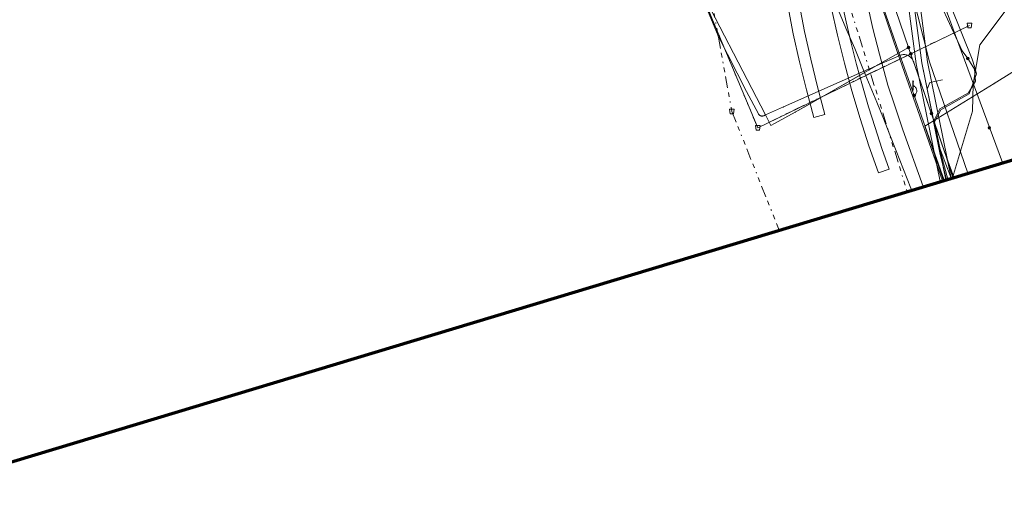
# Model space of a CAD drawing. Header units: metres. Extents: x 154975 to 155642, y 461260 to 461877.
# Tile 73 of 95: x 155465 to 155551, y 461350 to 461391. Entities that reach past the tile are written whole.
import ezdxf
from ezdxf.lldxf.tags import DXFTag

# ---------------------------------------------------------------- set-up
doc = ezdxf.new("R2010")
doc.units = ezdxf.units.M
doc.linetypes.add('RI-OVERIG-SO', pattern=[17, 5, -2, 2, -2, 0, -2, 2, -2])
for name, color, linetype, lineweight, true_color in [('B-WE-KL-DATA-G', 3, 'KL-DATA-SO', 18, 0x00ff00), ('B-WE-KL-DATA_DUCT-G', 3, 'Continuous', 18, 0x00ff00), ('B-WE-KL-DATA_HULPSTUK-S', 3, 'Continuous', 18, 0x00ff00), ('B-WE-KL-DATA_KABELBED-G', 3, 'Continuous', 18, 0x00ff00), ('B-WE-KL-DATA_MANTELBUIS-G', 3, 'Continuous', 18, 0x00ff00), ('B-WE-KL-ET_LS-G', 1, 'KL-LS-SO', 18, 0xff0000), ('B-WE-KL-ET_LS-S', 1, 'Continuous', 18, 0xff0000), ('B-WE-KL-ET_LS_HULPSTUK-S', 1, 'Continuous', 18, 0xff0000), ('B-WE-KL-ET_LS_KABELBED-G', 1, 'Continuous', 18, 0xff0000), ('B-WE-KL-ET_LS_MANTELBUIS-G', 1, 'Continuous', 18, 0xff0000), ('B-WE-KL-GAS_LD-G', 30, 'KL-GAS_LD-SO', 18, 0xff7f00), ('B-WE-KL-GAS_LD_MANTELBUIS-G', 30, 'Continuous', 18, 0xff7f00), ('B-WE-KL-WATER-G', 5, 'KL-WATER-SO', 18, 0x0000ff), ('B-WE-KL-WATER_HULPSTUK-S', 5, 'Continuous', 18, 0x0000ff), ('B-WE-RI-DRUK-G', 6, 'RI-PERS-SO', 18, 0xff00ff), ('B-WE-RI-PERSLEIDING_HULPSTUK-S', 6, 'Continuous', 18, 0xff00ff), ('B-WE-RI-VRIJVERVAL-G', 6, 'RI-OVERIG-SO', 18, 0xff00ff), ('B-WE-RI-VRIJVERVAL_HULPSTUK-S', 6, 'Continuous', 18, 0xff00ff)]:
    doc.layers.add(name, color=color, linetype=linetype, lineweight=lineweight, true_color=true_color)
doc.layers.add('B-WE-OG-INFO-G', color=7, linetype='Continuous', lineweight=18)
doc.layers.add('B-WE-OG-INFO_ORIENTATIEPOLYGOON-GV', color=7, linetype='Continuous', lineweight=70)
doc.styles.add('NLCS-ISO', font='NLCS-ISO.ttf')
tags = doc.linetypes.add('KL-DATA-SO', pattern='A,4,-1,[101,NLCS.SHX,S=0.5,R=0,X=0,Y=0],-1,4,-1,["D",Standard,S=1,R=0,X=-0.25,Y=-0.5],-1.5', length=12.5).pattern_tags.tags
tags[18] = DXFTag(74, 10)
tags = doc.linetypes.add('KL-GAS_LD-SO', pattern='A,4,-1,[69,NLCS.SHX,S=0.5,R=0,X=0,Y=0],-1,4,-1,["L",Standard,S=1,R=0,X=0.25,Y=-0.5],-2', length=13).pattern_tags.tags
tags[18] = DXFTag(74, 10)
tags = doc.linetypes.add('KL-LS-SO', pattern='A,4,-1,[103,NLCS.SHX,S=0.75,R=0,X=0,Y=0],-1,4,-1,["L",Standard,S=1,R=0,X=0,Y=-0.5],-2', length=13).pattern_tags.tags
tags[18] = DXFTag(74, 10)
doc.linetypes.add('KL-WATER-SO', pattern='A,7,-0.5,[168,NLCS.SHX,S=0.75,R=0,X=0.75,Y=0],-2', length=9.5)
tags = doc.linetypes.add('RI-PERS-SO', pattern='A,7,-2,["P",Standard,S=1.8,R=0,X=-0.5,Y=-0.9],-2,7,-2,[102,NLCS.SHX,S=1,R=180,X=0,Y=0],-2', length=22).pattern_tags.tags
tags[6] = DXFTag(74, 10)

# ---------------------------------------------------------------- blocks, each defined once
blk = doc.blocks.new('SKL-WTB_HULP_MOF-SO')
at = {"linetype": 'ByBlock', "lineweight": 18}
h = blk.add_hatch(color=0, dxfattribs=at)
h.dxf.hatch_style = 1
h.paths.add_polyline_path([(-0.5625, 0, 1), (0.5625, 0, 1)])
at = {"color": 0, "linetype": 'ByBlock', "lineweight": 18}
blk.add_circle((0, 0), 0.5625, dxfattribs=at)
at = {"color": 0, "linetype": 'ByBlock', "lineweight": 18, "style": 'NLCS-ISO', "flags": 1}
for tag, p in [('TYPE', (1.5, 0)), ('OMSCHRIJVING', (1.5, -3)), ('LABEL', (1.5, -1.5))]:
    blk.add_attdef(tag, p, '', height=1, dxfattribs=at)
blk = doc.blocks.new('SKL-WTB_HULP_OVERIG-SO')
at = {"color": 0, "linetype": 'ByBlock', "lineweight": 18}
for points in [[(-0.14, 0.14), (0.14, -0.14)], [(0.14, 0.14), (-0.14, -0.14)]]:
    blk.add_lwpolyline(points, dxfattribs=at)
at = {"color": 0, "linetype": 'ByBlock', "lineweight": 18, "style": 'NLCS-ISO', "flags": 1}
for tag, p in [('TYPE', (1.5, 0)), ('OMSCHRIJVING', (1.5, -3)), ('LABEL', (1.5, -1.5))]:
    blk.add_attdef(tag, p, '', height=1, dxfattribs=at)
blk = doc.blocks.new('SRI-HULP_AFVOER_OPVANG-SO')
at = {"color": 0, "linetype": 'ByBlock', "lineweight": 18}
blk.add_lwpolyline([(-0.75, -1), (-1, 1), (1, 1), (0.75, -1)], close=True, dxfattribs=at)
at = {"color": 0, "linetype": 'ByBlock', "lineweight": 18, "style": 'NLCS-ISO', "flags": 1}
for tag, p in [('TYPE', (1.5, 0)), ('OMSCHRIJVING', (1.5, -3)), ('LABEL', (1.5, -1.5))]:
    blk.add_attdef(tag, p, '', height=1, dxfattribs=at)
blk = doc.blocks.new('SKL-ET_LS_MAST-SO')
for p, q in [((-0.05, 2.07), (0.05, 2.07)), ((-0.05, -2), (0.05, -2))]:
    blk.add_line(p, q)
for points in [[(-0.18, 1.76), (-0.22, 1.76), (-0.22, 1.84), (-0.18, 1.84), (-0.18, 1.79)], [(-0.18, 1.49), (-0.22, 1.49), (-0.22, 1.57), (-0.18, 1.57), (-0.18, 1.52)], [(-0.18, 1.79), (-0.05, 1.79)], [(-0.18, 1.76), (-0.05, 1.76)], [(-0.18, 1.52), (-0.05, 1.52)], [(-0.18, 1.49), (-0.05, 1.49)], [(-0.05, -2), (-0.05, 2.07)], [(0.05, -2), (0.05, 2.07)], [(0.18, 1.92), (0.05, 1.92)], [(0.18, 1.89), (0.05, 1.89)], [(0.18, 1.66), (0.05, 1.66)], [(0.18, 1.63), (0.05, 1.63)], [(0.18, 1.39), (0.05, 1.39)], [(0.18, 1.36), (0.05, 1.36)], [(0.18, 1.89), (0.22, 1.89), (0.22, 1.97), (0.18, 1.97), (0.18, 1.92)], [(0.18, 1.63), (0.22, 1.63), (0.22, 1.71), (0.18, 1.71), (0.18, 1.66)], [(0.18, 1.36), (0.22, 1.36), (0.22, 1.44), (0.18, 1.44), (0.18, 1.39)]]:
    blk.add_lwpolyline(points)

msp = doc.modelspace()

# ---------------------------------------------------------------- linework, layer by layer
at = {"layer": 'B-WE-KL-DATA-G', "ltscale": 0.2, "flags": 128}
for points in [[(155620.296, 461422.979), (155602.256, 461412.729), (155596.038, 461409.179), (155591.264, 461407.245), (155583.069, 461405.886), (155575.101, 461405.376), (155573.258, 461404.744), (155572.206, 461404.234), (155563.79, 461399.069), (155562.392, 461398.864), (155561.778, 461399.44), (155560.78, 461400.564), (155559.454, 461401.946), (155558.727, 461401.953), (155545.928, 461395.375), (155545.574, 461394.608), (155548.385, 461387.566), (155548.612, 461386.837), (155548.758, 461386.286), (155548.135, 461384.563), (155545.639, 461383.168), (155545.104, 461382.118), (155545.692, 461379.276), (155546.256, 461377.119)], [(155619.77, 461422.792), (155603.536, 461413.478), (155600.853, 461411.857), (155595.905, 461408.829), (155594.382, 461408.089), (155593.383, 461407.675), (155592.439, 461407.363), (155591.072, 461406.991), (155590.034, 461406.784), (155588.889, 461406.614), (155584.759, 461406.149), (155582.936, 461405.982), (155574.979, 461405.317), (155572.253, 461405.167), (155572.203, 461404.446), (155563.135, 461399.421), (155559.9, 461402.743), (155545.556, 461395.113), (155544.571, 461394.657), (155547.502, 461388.308), (155547.996, 461387.637)], [(155547.996, 461387.637), (155548.574, 461386.689), (155548.659, 461385.656), (155548.061, 461384.637), (155545.565, 461383.239), (155544.999, 461382.131), (155545.596, 461379.253), (155546.16, 461377.091)]]:
    msp.add_lwpolyline(points, dxfattribs=at)
at = {"layer": 'B-WE-KL-DATA_DUCT-G', "ltscale": 0.2, "flags": 128}
msp.add_lwpolyline([(155548.007, 461377.648), (155544.653, 461387.331), (155543.125, 461393.431), (155548.676, 461396.542), (155547.83, 461406.103), (155547.758, 461406.873), (155549.459, 461407.031)], dxfattribs=at)
msp.add_lwpolyline([(155548.007, 461377.648), (155544.653, 461387.331), (155543.125, 461393.431), (155548.676, 461396.542), (155547.83, 461406.103), (155547.758, 461406.873), (155549.459, 461407.031)], dxfattribs=at)
at = {"layer": 'B-WE-KL-DATA_KABELBED-G', "ltscale": 0.2, "flags": 128}
for points in [[(155532.962, 461382.957), (155531.151, 461381.959), (155530.843, 461381.784), (155530.366, 461382.709), (155524.019, 461395.006), (155519.468, 461403.824), (155511.598, 461419.31), (155507.636, 461426.047), (155503.335, 461433.122), (155503.286, 461433.203), (155502.399, 461434.528), (155498.919, 461439.657), (155498.61, 461440.537), (155497.845, 461442.71), (155497.084, 461444.875), (155494.71, 461447.898), (155487.922, 461456.544)], [(155548.007, 461377.648), (155544.653, 461387.331), (155543.125, 461393.431), (155548.676, 461396.542), (155548.664, 461396.678)], [(155524.019, 461395.006), (155526.24, 461389.618), (155528.727, 461384.763), (155529.754, 461382.812), (155529.77, 461382.784), (155529.789, 461382.758), (155529.811, 461382.733), (155529.834, 461382.71), (155529.859, 461382.69), (155529.886, 461382.672), (155529.914, 461382.656), (155529.944, 461382.643), (155529.974, 461382.632), (155530.006, 461382.624), (155530.038, 461382.619), (155530.07, 461382.617), (155530.103, 461382.617), (155530.135, 461382.621), (155530.167, 461382.627), (155530.198, 461382.636), (155530.228, 461382.648), (155530.366, 461382.709), (155531.935, 461383.405)], [(155544.859, 461394.709), (155541.341, 461392.94), (155542.845, 461388.584)], [(155545.031, 461394.796), (155545.031, 461394.795), (155546.938, 461389.633), (155548.797, 461384.597), (155551.022, 461378.568)], [(155539.004, 461386.408), (155540.073, 461387.013), (155540.175, 461387.071), (155542.845, 461388.584)], [(155539.377, 461386.705), (155540.073, 461387.013), (155542.075, 461387.9), (155542.145, 461387.927), (155542.217, 461387.949), (155542.291, 461387.964), (155542.366, 461387.973), (155542.441, 461387.975), (155542.517, 461387.971), (155542.591, 461387.96), (155542.665, 461387.943), (155542.736, 461387.92), (155542.806, 461387.891), (155542.872, 461387.856), (155542.936, 461387.815), (155542.995, 461387.769), (155543.051, 461387.718), (155543.102, 461387.663), (155543.148, 461387.603), (155543.189, 461387.539), (155543.224, 461387.473), (155543.253, 461387.403), (155543.26, 461387.384), (155543.359, 461387.097), (155546.009, 461379.41), (155546.057, 461379.279), (155546.787, 461377.289)], [(155542.845, 461388.584), (155543.253, 461387.403), (155543.359, 461387.097), (155546.01, 461379.427), (155546.057, 461379.279), (155546.703, 461377.264)], [(155531.935, 461383.405), (155531.939, 461383.407), (155539.364, 461386.699), (155539.377, 461386.705)], [(155531.952, 461383.413), (155539.364, 461386.699)], [(155532.962, 461382.957), (155539.028, 461386.421)], [(155539.004, 461386.408), (155533.938, 461383.514), (155532.962, 461382.957)]]:
    msp.add_lwpolyline(points, dxfattribs=at)
at = {"layer": 'B-WE-KL-DATA_MANTELBUIS-G', "ltscale": 0.2, "flags": 128}
for points in [[(155531.952, 461383.413), (155539.364, 461386.699)], [(155531.952, 461383.413), (155539.364, 461386.699)], [(155532.962, 461382.957), (155539.028, 461386.421)]]:
    msp.add_lwpolyline(points, dxfattribs=at)
at = {"layer": 'B-WE-KL-ET_LS-G', "ltscale": 0.2, "flags": 128}
for points in [[(155545.624, 461413.024), (155544.884, 461413.107), (155544.605, 461413.755), (155544.208, 461416.53), (155543.221, 461418.038), (155542.247, 461419.255), (155541.933, 461420.366), (155542.026, 461421.98), (155541.805, 461423.46), (155541.48, 461424.288), (155541.014, 461425.329), (155540.875, 461425.518), (155540.698, 461425.601), (155540.556, 461425.504), (155540.584, 461425.133), (155541.069, 461423.846), (155541.151, 461421.89), (155542.475, 461410.38), (155542.675, 461402.13), (155543.255, 461392.924), (155544.008, 461387.256), (155546.075, 461377.065)], [(155543.093, 461376.165), (155543.029, 461376.335), (155542.408, 461377.958), (155541.775, 461379.578), (155541.216, 461380.993), (155540.651, 461382.405), (155540.081, 461383.815), (155539.506, 461385.223), (155538.926, 461386.626), (155538.149, 461388.488), (155537.474, 461390.079), (155536.788, 461391.666), (155536.093, 461393.248), (155535.388, 461394.827), (155534.673, 461396.401), (155533.719, 461398.497), (155532.752, 461400.585), (155531.772, 461402.668), (155530.78, 461404.744), (155529.775, 461406.814), (155527.888, 461410.434)], [(155552.737, 461397.694), (155552.367, 461394.043), (155552.311, 461393.176), (155549.051, 461388.815), (155548.477, 461385.38), (155548.425, 461383.048), (155546.673, 461377.245)], [(155539.197, 461394.994), (155540.052, 461393.157), (155540.639, 461392.108), (155541.983, 461388.191), (155545.942, 461377.025)], [(155539.174, 461394.566), (155539.904, 461393.109), (155540.545, 461392.076), (155541.889, 461388.159), (155545.807, 461376.984)], [(155543.313, 461384.407), (155543.371, 461384.444), (155543.42, 461384.487), (155543.467, 461384.542), (155543.502, 461384.597), (155543.531, 461384.664), (155543.548, 461384.727), (155543.556, 461384.8), (155543.554, 461384.865), (155543.542, 461384.929), (155543.522, 461384.991), (155543.49, 461385.056), (155543.452, 461385.109), (155543.408, 461385.157), (155543.351, 461385.202), (155543.295, 461385.235), (155543.227, 461385.261)], [(155545.791, 461385.767), (155544.702, 461385.533), (155544.476, 461384.947)]]:
    msp.add_lwpolyline(points, dxfattribs=at)
at = {"layer": 'B-WE-KL-ET_LS_KABELBED-G', "ltscale": 0.2, "flags": 128}
for points in [[(155530.964, 461402.154), (155531.217, 461399.663), (155531.527, 461397.179), (155531.895, 461394.702), (155532.32, 461392.235), (155532.802, 461389.779), (155533.341, 461387.334), (155533.936, 461384.902), (155534.587, 461382.485), (155535.549, 461382.756), (155534.904, 461385.151), (155534.315, 461387.56), (155533.781, 461389.982), (155533.304, 461392.416), (155532.882, 461394.861), (155532.518, 461397.314), (155532.21, 461399.776), (155531.96, 461402.243), (155530.974, 461402.155)], [(155537.002, 461392.677), (155536.639, 461394.508), (155536.396, 461395.84), (155536.169, 461397.176), (155535.183, 461397.015), (155535.614, 461394.549), (155536.103, 461392.093), (155536.648, 461389.65), (155537.249, 461387.22), (155537.907, 461384.804), (155538.62, 461382.404), (155539.388, 461380.022), (155540.212, 461377.657), (155541.152, 461377.997), (155540.52, 461379.798), (155539.919, 461381.609), (155539.351, 461383.431), (155538.816, 461385.263), (155538.313, 461387.104), (155537.843, 461388.954), (155537.406, 461390.812), (155537.004, 461392.667)], [(155544.121, 461376.475), (155542.352, 461381.417), (155541.611, 461383.591), (155541.045, 461385.309), (155540.307, 461388.003), (155539.741, 461390.237), (155539.233, 461392.489)]]:
    msp.add_lwpolyline(points, dxfattribs=at)
at = {"layer": 'B-WE-KL-ET_LS_MANTELBUIS-G', "ltscale": 0.2, "flags": 128}
for points in [[(155546.556, 461377.21), (155544.501, 461387.339), (155543.753, 461392.973), (155543.175, 461402.152), (155542.974, 461410.415), (155541.602, 461422.345), (155540.608, 461422.231)], [(155540.608, 461422.231), (155541.976, 461410.345), (155542.175, 461402.108), (155542.757, 461392.875), (155543.515, 461387.173), (155545.594, 461376.92)]]:
    msp.add_lwpolyline(points, dxfattribs=at)
at = {"layer": 'B-WE-KL-GAS_LD-G', "ltscale": 0.2, "flags": 128}
msp.add_lwpolyline([(155541.105, 461422.288), (155542.475, 461410.38), (155542.675, 461402.13), (155543.255, 461392.924), (155544.008, 461387.256), (155546.075, 461377.065)], dxfattribs=at)
at = {"layer": 'B-WE-KL-GAS_LD_MANTELBUIS-G', "ltscale": 0.2, "flags": 128}
msp.add_lwpolyline([(155541.105, 461422.288), (155542.475, 461410.38), (155542.675, 461402.13), (155543.255, 461392.924), (155544.008, 461387.256), (155546.075, 461377.065)], dxfattribs=at)
at = {"layer": 'B-WE-KL-WATER-G', "ltscale": 0.2, "flags": 128}
for points in [[(155545.46, 461380.098), (155544.008, 461387.256), (155543.255, 461392.924), (155542.675, 461402.13), (155542.475, 461410.38), (155540.97, 461424.224), (155540.9, 461424.839), (155540.002, 461425.789)], [(155550.299, 461385.464), (155555.144, 461388.467)], [(155545.891, 461377.009), (155544.261, 461381.728), (155550.299, 461385.464)], [(155545.46, 461380.098), (155546.552, 461377.209)]]:
    msp.add_lwpolyline(points, dxfattribs=at)
at = {"layer": 'B-WE-OG-INFO-G', "ltscale": 0.2, "flags": 128}
for points in [[(155545.46, 461380.098), (155544.008, 461387.256), (155543.255, 461392.924), (155542.675, 461402.13), (155542.475, 461410.38), (155540.97, 461424.224), (155540.9, 461424.839), (155540.002, 461425.789)], [(155546.556, 461377.21), (155544.501, 461387.339), (155543.753, 461392.973), (155543.175, 461402.152), (155542.974, 461410.415), (155541.602, 461422.345), (155540.608, 461422.231)], [(155540.608, 461422.231), (155541.976, 461410.345), (155542.175, 461402.108), (155542.757, 461392.875), (155543.515, 461387.173), (155545.594, 461376.92)], [(155541.105, 461422.288), (155542.475, 461410.38), (155542.675, 461402.13), (155543.255, 461392.924), (155544.008, 461387.256), (155546.075, 461377.065)]]:
    msp.add_lwpolyline(points, dxfattribs=at)
at = {"layer": 'B-WE-OG-INFO_ORIENTATIEPOLYGOON-GV', "ltscale": 0.2, "flags": 128}
msp.add_lwpolyline([(154979.954, 461769.009), (154975.026, 461742.727), (154981.597, 461683.593), (155016.092, 461571.895), (155037.446, 461470.052), (155080.154, 461341.928), (155088.367, 461282.793), (155132.718, 461259.797), (155173.784, 461264.724), (155641.931, 461405.99), (155592.652, 461516.045), (155541.731, 461614.603), (155441.531, 461736.157), (155407.036, 461800.219), (155362.685, 461877.422)], close=True, dxfattribs=at)
at = {"layer": 'B-WE-RI-DRUK-G', "ltscale": 0.2, "flags": 128}
for points in [[(155529.7, 461381.6), (155513.2, 461421)], [(155529.7, 461381.6), (155548.14, 461390.51)]]:
    msp.add_lwpolyline(points, dxfattribs=at)
at = {"layer": 'B-WE-RI-VRIJVERVAL-G', "ltscale": 0.2, "flags": 128}
for points in [[(155529.7, 461381.6), (155513.2, 461421)], [(155521.9, 461413.6), (155527.45, 461383.02)], [(155535.42, 461399.61), (155542.716, 461376.051)], [(155529.7, 461381.6), (155548.14, 461390.51)], [(155527.45, 461383.02), (155531.56, 461372.685)]]:
    msp.add_lwpolyline(points, dxfattribs=at)

# ---------------------------------------------------------------- block references
at = {"layer": 'B-WE-KL-DATA_HULPSTUK-S', "xscale": 0.2, "yscale": 0.2, "zscale": 0.2}
for name, p in [('SKL-WTB_HULP_OVERIG-SO', (155526.24, 461389.618)), ('SKL-WTB_HULP_OVERIG-SO', (155526.24, 461389.618)), ('SKL-WTB_HULP_MOF-SO', (155542.845, 461388.584)), ('SKL-WTB_HULP_OVERIG-SO', (155542.845, 461388.584)), ('SKL-WTB_HULP_OVERIG-SO', (155542.845, 461388.584)), ('SKL-WTB_HULP_OVERIG-SO', (155542.845, 461388.584)), ('SKL-WTB_HULP_MOF-SO', (155543.036, 461388.033)), ('SKL-WTB_HULP_MOF-SO', (155547.996, 461387.637)), ('SKL-WTB_HULP_OVERIG-SO', (155539.004, 461386.408)), ('SKL-WTB_HULP_OVERIG-SO', (155539.004, 461386.408)), ('SKL-WTB_HULP_OVERIG-SO', (155539.377, 461386.705)), ('SKL-WTB_HULP_OVERIG-SO', (155539.377, 461386.705)), ('SKL-WTB_HULP_OVERIG-SO', (155531.935, 461383.405)), ('SKL-WTB_HULP_OVERIG-SO', (155531.935, 461383.405)), ('SKL-WTB_HULP_OVERIG-SO', (155532.962, 461382.957)), ('SKL-WTB_HULP_OVERIG-SO', (155532.962, 461382.957)), ('SKL-WTB_HULP_MOF-SO', (155544.83, 461382.84)), ('SKL-WTB_HULP_MOF-SO', (155549.875, 461381.593))]:
    msp.add_blockref(name, p, dxfattribs=at)
at = {"layer": 'B-WE-KL-ET_LS-S', "xscale": 0.2, "yscale": 0.2, "zscale": 0.2}
msp.add_blockref('SKL-ET_LS_MAST-SO', (155543.227, 461385.261), dxfattribs=at)
at = {"layer": 'B-WE-KL-ET_LS_HULPSTUK-S', "xscale": 0.2, "yscale": 0.2, "zscale": 0.2}
msp.add_blockref('SKL-WTB_HULP_MOF-SO', (155543.323, 461384.412), dxfattribs=at)
at = {"layer": 'B-WE-KL-WATER_HULPSTUK-S', "xscale": 0.2, "yscale": 0.2, "zscale": 0.2}
for p in [(155550.299, 461385.464), (155545.46, 461380.098)]:
    msp.add_blockref('SKL-WTB_HULP_OVERIG-SO', p, dxfattribs=at)
at = {"layer": 'B-WE-RI-PERSLEIDING_HULPSTUK-S', "xscale": 0.2, "yscale": 0.2, "zscale": 0.2}
for p in [(155548.14, 461390.51), (155529.7, 461381.6)]:
    msp.add_blockref('SRI-HULP_AFVOER_OPVANG-SO', p, dxfattribs=at)
at = {"layer": 'B-WE-RI-VRIJVERVAL_HULPSTUK-S', "xscale": 0.2, "yscale": 0.2, "zscale": 0.2}
for p in [(155548.14, 461390.51), (155527.45, 461383.02), (155529.7, 461381.6)]:
    msp.add_blockref('SRI-HULP_AFVOER_OPVANG-SO', p, dxfattribs=at)

doc.saveas('drawing.dxf')
